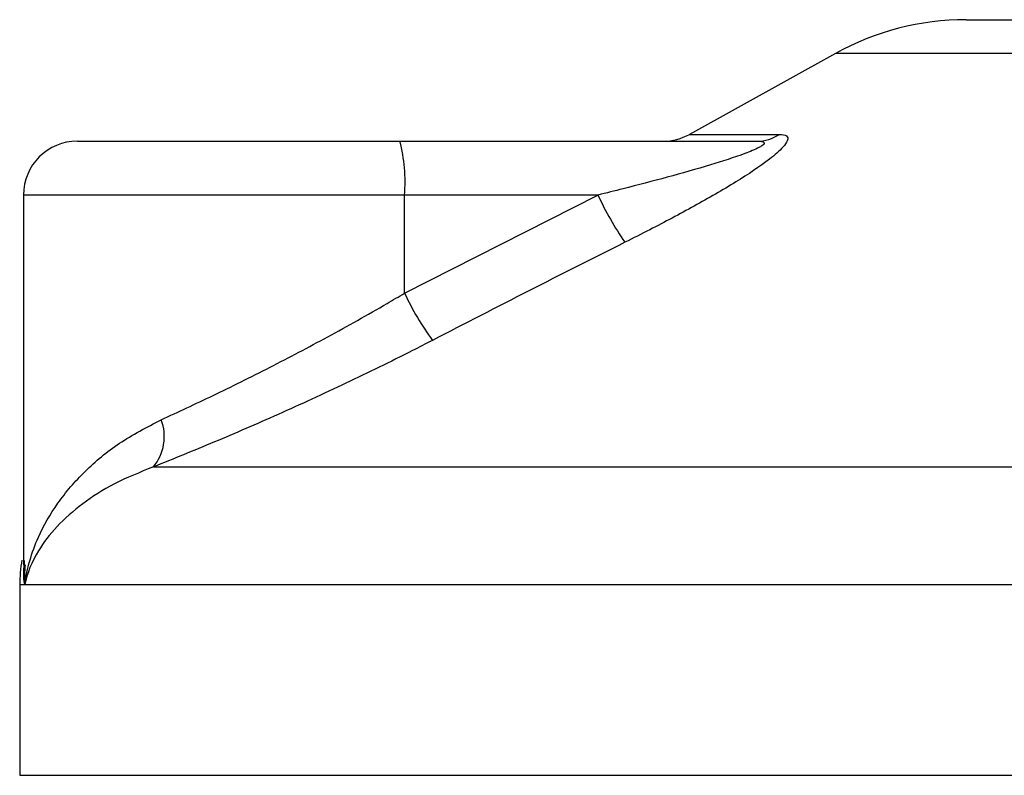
# Model space of a CAD drawing. Header units: millimetres. Extents: x 0 to 420, y 0 to 297.
# Tile 48 of 79: x 287.29 to 289.12, y 194.48 to 195.88. Entities that reach past the tile are written whole.
import ezdxf

# ---------------------------------------------------------------- set-up
doc = ezdxf.new("R2010")
doc.units = ezdxf.units.MM

msp = doc.modelspace()

# ---------------------------------------------------------------- linework, layer by layer
at = {"color": 7, "linetype": 'Continuous', "lineweight": 25}
for p, q in [((289.04487, 195.8807), (290.53644, 195.8807)), ((288.80262, 195.8181), (288.53201, 195.66822)), ((290.77869, 195.8181), (288.80262, 195.8181)), ((288.53201, 195.66822), (288.69909, 195.66822)), ((287.39762, 195.6557), (287.99531, 195.6557)), ((287.99531, 195.6557), (288.65707, 195.6557)), ((287.29762, 195.5557), (287.29762, 194.87056)), ((288.00398, 195.5557), (287.29762, 195.5557)), ((288.00398, 195.37402), (288.36253, 195.5557)), ((288.00398, 195.37402), (288.00398, 195.5557)), ((288.36253, 195.5557), (288.00398, 195.5557)), ((287.53838, 195.05208), (292.13713, 195.05208)), ((287.29066, 194.83338), (287.29066, 194.4807)), ((287.30007, 194.83338), (287.29066, 194.83338)), ((292.29066, 194.83338), (287.30007, 194.83338)), ((287.29066, 194.4807), (292.29066, 194.4807))]:
    msp.add_line(p, q, dxfattribs=at)
for centre, radius, start, end in [((289.04487, 195.3807), 0.5, 90, 118.97971), ((288.48356, 195.7557), 0.1, 270, 298.97971), ((288.65672, 195.73364), 0.07794, 270.25772, 302.92857), ((287.39762, 195.5557), 0.1, 90, 180), ((287.70916, 195.58051), 0.29587, 355.18945, 14.72175), ((288.86657, 195.78523), 0.55385, 204.48322, 214.91599), ((288.48254, 195.59843), 0.52856, 205.12367, 216.1625), ((287.47039, 195.10846), 0.08833, 320.3326, 20.61478), ((287.54066, 194.83338), 0.25, 169.40991, 180)]:
    msp.add_arc(centre, radius, start, end, dxfattribs=at)
for points, knots in [([(288.69909, 195.66822), (288.70406, 195.66772), (288.71411, 195.6667), (288.71521, 195.65744), (288.70461, 195.64239), (288.67441, 195.61628), (288.61739, 195.57875), (288.54135, 195.53497), (288.47129, 195.49791), (288.42783, 195.47599), (288.41242, 195.46822)], [0, 0, 0, 0, 0.0715734, 0.1443473, 0.2083354, 0.3096596, 0.4923301, 0.6911888, 0.8905251, 1, 1, 1, 1]), ([(288.65707, 195.6557), (288.66001, 195.65563), (288.66476, 195.6555), (288.66943, 195.65433), (288.67139, 195.65253), (288.67008, 195.64987), (288.66625, 195.64688), (288.65596, 195.64102), (288.62488, 195.62848), (288.54131, 195.60195), (288.44845, 195.57722), (288.37803, 195.55958), (288.36253, 195.5557)], [0, 0, 0, 0, 0.0326282, 0.0525244, 0.0758401, 0.1000535, 0.1224526, 0.1468975, 0.2362249, 0.4244765, 0.873292, 1, 1, 1, 1]), ([(288.41242, 195.46822), (288.35309, 195.43838), (288.23393, 195.37843), (288.11535, 195.31726), (288.05581, 195.28654)], [0, 0, 0, 0, 0.4978543, 1, 1, 1, 1]), ([(287.55306, 195.13956), (287.58452, 195.15408), (287.64837, 195.18356), (287.7536, 195.23573), (287.8625, 195.293), (287.9463, 195.33996), (287.99322, 195.36766), (288.00398, 195.37402)], [0, 0, 0, 0, 0.2283053, 0.4634776, 0.6938128, 0.9297437, 1, 1, 1, 1]), ([(288.05581, 195.28654), (288.04344, 195.28018), (287.99044, 195.25294), (287.89419, 195.20594), (287.77031, 195.14912), (287.64861, 195.09649), (287.57548, 195.06702), (287.53838, 195.05208)], [0, 0, 0, 0, 0.0699949, 0.2998887, 0.53536, 0.7642956, 1, 1, 1, 1]), ([(287.30007, 194.83338), (287.30011, 194.83364), (287.304, 194.86333), (287.31877, 194.91484), (287.35895, 194.98542), (287.40935, 195.04412), (287.47261, 195.09771), (287.52626, 195.12562), (287.55306, 195.13956)], [0, 0, 0, 0, 0.0022463, 0.2586377, 0.4477168, 0.6367116, 0.818473, 1, 1, 1, 1]), ([(287.53838, 195.05208), (287.51358, 195.04212), (287.46397, 195.02221), (287.38491, 194.971), (287.32528, 194.90712), (287.30443, 194.85478), (287.30011, 194.83356), (287.30007, 194.83338)], [0, 0, 0, 0, 0.1821794, 0.3645, 0.7419059, 0.9977849, 1, 1, 1, 1]), ([(287.30007, 194.83338), (287.30004, 194.83356), (287.29698, 194.84866), (287.2984, 194.86363), (287.2998, 194.87843)], [0, 0, 0, 0, 0.0120638, 1, 1, 1, 1]), ([(287.30094, 194.87056), (287.29969, 194.85845), (287.29841, 194.84609), (287.30004, 194.83364), (287.30007, 194.83338)], [0, 0, 0, 0, 0.9792912, 1, 1, 1, 1])]:
    msp.add_open_spline(points, degree=3, knots=knots, dxfattribs=at)

doc.saveas('drawing.dxf')
